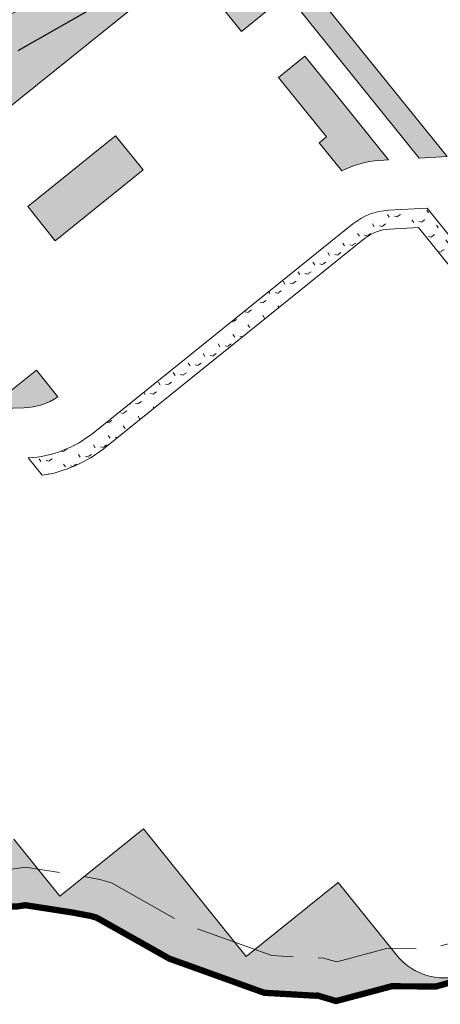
# Model space of a CAD drawing. Header units: millimetres. Extents: x 38389465 to 38395088, y 2473666 to 2480744.
# Tile 1 of 256: x 38391225 to 38391292, y 2473666 to 2473823. Entities that reach past the tile are written whole.
import ezdxf

# ---------------------------------------------------------------- set-up
doc = ezdxf.new("R2010")
doc.units = ezdxf.units.MM
doc.header["$LTSCALE"] = 2
for name, pattern in [('0', [0]), ('CENTER2', [1.125, 0.75, -0.125, 0.125, -0.125]), ('X2', [10, 8, -2])]:
    doc.linetypes.add(name, pattern=pattern)
doc.layers.get('0').update_dxf_attribs({"linetype": 'CONTINUOUS', "lineweight": 9})
doc.layers.add('w-用地红线', color=1, linetype='CONTINUOUS')
for name, color, linetype, lineweight in [('下沉式地面绿化', 80, 'CONTINUOUS', 9), ('建筑控制线', 6, '0', 9), ('普通地面绿化', 122, 'CONTINUOUS', 9), ('普通绿地填充', 114, 'CONTINUOUS', 9)]:
    doc.layers.add(name, color=color, linetype=linetype, lineweight=lineweight)

# ---------------------------------------------------------------- blocks, each defined once
blk = doc.blocks.new('fsd1fsdf2')
at = {"layer": '普通绿地填充'}
h = blk.add_hatch(dxfattribs=at)
h.set_pattern_fill('草坪€^R', color=80, scale=0.9999999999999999, angle=38.83646706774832, style=0)
h.set_pattern_definition([(77.67293413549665, (-375.5004729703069, -439.9241874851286), (-3.96995520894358, 6.19027104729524), [0.779999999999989, -0.1559999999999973, 0.2079999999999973, -0.1559999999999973, 0.779999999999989, -3.119999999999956]), (77.67293413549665, (-375.7083842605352, -440.1448884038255), (-3.96995520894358, 6.19027104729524), [0.519999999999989, -0.3899999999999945, 0.779999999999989, -0.3899999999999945, 0.519999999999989, -2.599999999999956]), (77.67293413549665, (-377.3518742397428, -437.9227856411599), (-3.96995520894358, 6.19027104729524), [0.649999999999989, -0.2599999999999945, 0.649999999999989, -3.639999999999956]), (77.67293413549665, (-378.9229758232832, -440.2408106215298), (-3.96995520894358, 6.19027104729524), [0.2599999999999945, -0.519999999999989, 0.2599999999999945, -4.159999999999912]), (167.6729341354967, (-378.8119600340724, -439.7327993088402), (-6.19027104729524, -3.96995520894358), [0.4679999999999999, -4.731999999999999]), (167.6729341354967, (-375.4308447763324, -438.8748601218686), (-6.19027104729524, -3.96995520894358), [0.5199999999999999, -4.679999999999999]), (167.6729341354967, (-377.1853505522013, -437.1607686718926), (-6.19027104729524, -3.96995520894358), [0.5199999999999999, -4.679999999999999]), (122.6729341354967, (-375.2357231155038, -438.2255469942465), (-5.080113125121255, 1.110157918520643), [0.5199999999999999, -6.833910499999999]), (212.6729341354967, (-375.5243641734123, -439.5463764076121), (-1.110157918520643, -5.080113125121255), [0.5199999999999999, -6.833910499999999]), (141.1078829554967, (-375.2944284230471, -438.3723995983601), (-5.080113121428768, 1.110157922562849), [0.5199999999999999, -11.107553]), (153.6366906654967, (-375.3753368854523, -438.6208544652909), (-5.080113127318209, 1.110157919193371), [0.5199999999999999, -20.92014899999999]), (153.6366906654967, (-377.1298426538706, -436.9067630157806), (-5.080113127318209, 1.110157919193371), [0.416, -21.02414899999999]), (153.6366906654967, (-378.7897568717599, -439.6311970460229), (-5.080113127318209, 1.110157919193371), [0.3639999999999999, -21.07614899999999]), (181.7091776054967, (-375.4863526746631, -439.1288657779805), (-5.080113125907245, 1.11015786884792), [0.5199999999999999, -20.92014899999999]), (181.7091776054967, (-377.2408584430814, -437.4147743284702), (-5.080113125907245, 1.11015786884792), [0.416, -21.02414899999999]), (181.7091776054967, (-378.8341631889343, -439.8344015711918), (-5.080113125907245, 1.11015786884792), [0.3639999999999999, -21.07614899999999]), (194.2379853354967, (-375.5164600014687, -439.388422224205), (-5.080113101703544, 1.11015782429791), [0.5199999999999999, -11.107547])])
edge = h.paths.add_edge_path()
edge.add_line((-425.2405385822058, -470.5641693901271), (-390.5020945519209, -452.2200683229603))
edge.add_line((-390.5020945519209, -452.2200683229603), (-379.256229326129, -415.8094897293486))
edge.add_line((-379.256229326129, -415.8094897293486), (-403.0393522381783, -370.7702696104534))
edge.add_line((-403.0393522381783, -370.7702696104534), (-394.3263554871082, -342.5302686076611))
edge.add_line((-394.3263554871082, -342.5302686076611), (-394.3893555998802, -341.3862685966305))
edge.add_line((-394.3893555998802, -341.3862685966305), (-388.8494281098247, -323.4332928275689))
edge.add_line((-388.8494281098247, -323.4332928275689), (-387.4561578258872, -324.6033407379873))
edge.add_line((-387.4561578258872, -324.6033407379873), (-382.8432330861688, -309.574165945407))
edge.add_line((-382.8432330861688, -309.574165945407), (-372.0282015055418, -274.6046480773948))
edge.add_line((-372.0282015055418, -274.6046480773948), (-373.2774633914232, -274.2524661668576))
edge.add_line((-373.2774633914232, -274.2524661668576), (-373.633108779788, -274.120469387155))
edge.add_line((-373.633108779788, -274.120469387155), (-372.5623638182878, -270.6482660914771))
edge.add_line((-372.5623638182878, -270.6482660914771), (-369.9103647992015, -262.0532657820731))
edge.add_line((-369.9103647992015, -262.0532657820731), (-340.051090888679, -165.2813631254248))
edge.add_line((-340.051090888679, -165.2813631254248), (-321.1379288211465, -188.7739682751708))
edge.add_arc((-325.8115635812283, -192.5365655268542), 5.999999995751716, -51.158692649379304, 38.83645474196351, ccw=False)
edge.add_line((-322.0485705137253, -197.2098816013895), (-322.6724889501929, -197.7096153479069))
edge.add_line((-322.6724889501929, -197.7096153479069), (-325.9945012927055, -193.5833558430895))
edge.add_line((-325.9945012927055, -193.5833558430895), (-348.5841867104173, -211.7700955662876))
edge.add_line((-348.5841867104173, -211.7700955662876), (-344.0066723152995, -217.4557973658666))
edge.add_line((-344.0066723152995, -217.4557973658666), (-349.3887535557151, -221.7887188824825))
edge.add_arc((-339.3551290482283, -234.2517193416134), 16.000000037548, 128.8366009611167, 162.8522191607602)
edge.add_line((-354.6438886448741, -229.5343226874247), (-360.4379497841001, -248.312478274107))
edge.add_arc((-345.1491902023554, -253.0298749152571), 16.00000001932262, 162.8522191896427, 218.8364065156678)
edge.add_line((-357.6122246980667, -263.0634571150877), (-342.9973429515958, -281.2170707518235))
edge.add_arc((-352.3446188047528, -288.7422574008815), 11.99999999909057, -51.04417968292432, 38.836406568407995, ccw=False)
edge.add_line((-344.7999672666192, -298.0738292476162), (-375.2519286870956, -322.5897667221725))
edge.add_arc((-360.2015746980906, -341.2842821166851), 23.99995960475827, 128.8364250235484, 162.8031199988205)
edge.add_line((-383.1286032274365, -334.1885493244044), (-391.0244946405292, -359.7192672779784))
edge.add_arc((-354.7210314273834, -370.9468475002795), 37.99999998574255, 162.8147187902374, 218.836619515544)
edge.add_line((-384.3206497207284, -394.7767152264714), (-361.2698535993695, -423.4086312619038))
edge.add_line((-361.2698535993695, -423.4086312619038), (-364.3078206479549, -425.8544164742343))
edge.add_line((-364.3078206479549, -425.8544164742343), (-367.8129952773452, -428.6763380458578))
edge.add_line((-367.8129952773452, -428.6763380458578), (-376.3812896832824, -435.5744495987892))
edge.add_arc((-386.3231262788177, -442.2945600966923), 11.99999999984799, -51.16338315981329, 34.05643455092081, ccw=False)
edge.add_line((-378.7979053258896, -451.6418083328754), (-400.390448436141, -469.0253859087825))
edge.add_line((-400.390448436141, -469.0253859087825), (-402.2837888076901, -466.6736255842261))
edge.add_line((-402.2837888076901, -466.6736255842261), (-410.0731612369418, -472.9446444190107))
edge.add_line((-410.0731612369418, -472.9446444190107), (-408.2537905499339, -475.2045253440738))
edge.add_arc((-414.3976808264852, -464.8966345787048), 11.99999999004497, 218.8381118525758, 300.7965309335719, ccw=False)
edge.add_line((-423.7447327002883, -472.4220994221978), (-425.2405385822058, -470.5641693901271))
edge = h.paths.add_edge_path()
edge.add_line((-430.6453451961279, -473.4182499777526), (-416.1899076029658, -491.3736115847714))
edge.add_line((-416.1899076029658, -491.3736115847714), (-419.3058438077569, -493.8821673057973))
edge.add_line((-419.3058438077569, -493.8821673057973), (-414.9161659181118, -499.3347394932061))
edge.add_line((-414.9161659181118, -499.3347394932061), (-425.743034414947, -508.0519017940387))
edge.add_line((-425.743034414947, -508.0519017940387), (-415.3333843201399, -520.982123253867))
edge.add_line((-415.3333843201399, -520.982123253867), (-448.1258164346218, -547.3821657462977))
edge.add_line((-448.1258164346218, -547.3821657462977), (-448.1285981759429, -547.3866110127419))
edge.add_arc((-438.0949799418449, -559.849616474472), 16.00000000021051, 128.8365722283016, 218.8365722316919)
edge.add_line((-450.5579854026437, -569.8832347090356), (-439.1445374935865, -584.060160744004))
edge.add_arc((-426.6815320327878, -574.0265425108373), 15.99999999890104, 218.8365722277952, 285.2527757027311)
edge.add_arc((-422.4723579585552, -589.4629430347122), 7.353738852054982e-05, 5.654202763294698, 72.06645533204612)
edge.add_line((-422.4723353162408, -589.4628730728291), (-415.3634169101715, -598.2826537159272))
edge.add_line((-415.3634169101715, -598.2826537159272), (-403.6799371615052, -588.8754064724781))
edge.add_line((-403.6799371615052, -588.8754064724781), (-406.8079125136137, -584.9900547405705))
edge.add_line((-406.8079125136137, -584.9900547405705), (-404.3172262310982, -582.9815300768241))
edge.add_line((-404.3172262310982, -582.9815300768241), (-399.9285872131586, -588.4327899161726))
edge.add_line((-399.9285872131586, -588.4327899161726), (-372.0426011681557, -565.9826443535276))
edge.add_line((-372.0426011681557, -565.9826443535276), (-376.4275977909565, -560.5359110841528))
edge.add_line((-376.4275977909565, -560.5359110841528), (-368.582986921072, -554.158620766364))
edge.add_arc((-371.7352318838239, -565.7371937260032), 12.00000000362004, 38.83657222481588, 74.77043609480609, ccw=False)
edge.add_line((-362.3879777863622, -558.2119800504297), (-361.2244059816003, -559.6572813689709))
edge.add_arc((-370.5716600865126, -567.1824950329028), 11.99999999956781, -75.37094008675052, 38.83657215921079, ccw=False)
edge.add_arc((-347.3361272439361, -656.199965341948), 80.00000003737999, 104.6290599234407, 119.5050055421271)
edge.add_line((-386.7360948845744, -586.5749514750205), (-458.2877445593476, -627.065179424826))
edge.add_arc((-450.4077510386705, -640.9901821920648), 15.9999999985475, 119.5050055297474, 168.6365555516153)
edge.add_line((-466.0941043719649, -637.8376722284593), (-466.4495071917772, -639.606096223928))
edge.add_line((-466.4495071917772, -639.606096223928), (-473.8279370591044, -625.8582777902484))
edge.add_line((-473.8279370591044, -625.8582777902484), (-455.8629382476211, -615.6242757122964))
edge.add_line((-455.8629382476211, -615.6242757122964), (-470.7684322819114, -589.4586817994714))
edge.add_line((-470.7684322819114, -589.4586817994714), (-436.1183398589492, -477.7092734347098))
edge.add_line((-436.1183398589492, -477.7092734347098), (-436.1180916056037, -477.7090735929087))
edge.add_line((-436.1180916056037, -477.7090735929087), (-435.5993400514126, -476.0342733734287))
edge.add_line((-435.5993400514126, -476.0342733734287), (-430.6453451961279, -473.4182499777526))
edge = h.paths.add_edge_path()
edge.add_line((-276.2419519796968, -94.00451941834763), (-266.9833735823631, -105.5048719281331))
edge.add_arc((-276.3306414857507, -113.0300684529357), 11.999999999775, -51.162729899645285, 38.83646710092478, ccw=False)
edge.add_line((-268.8053139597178, -122.3772308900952), (-317.4101608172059, -161.5086137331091))
edge.add_arc((-324.9354883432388, -152.1614512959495), 12.00000000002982, 218.8364670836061, 308.8372701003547, ccw=False)
edge.add_line((-334.2827562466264, -159.6866478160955), (-337.2048816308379, -156.0569899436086))
edge.add_line((-337.2048816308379, -156.0569899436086), (-336.7183772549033, -154.4802619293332))
edge.add_line((-336.7183772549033, -154.4802619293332), (-301.0753813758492, -118.8372578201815))
edge.add_line((-301.0753813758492, -118.8372578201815), (-276.2419519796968, -94.00451941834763))
edge = h.paths.add_edge_path()
edge.add_line((-270.5521237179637, -88.31484948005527), (-265.4323854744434, -83.19525369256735))
edge.add_line((-265.4323854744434, -83.19525369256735), (-248.3120715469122, -105.2344698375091))
edge.add_arc((-252.2989147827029, -101.425409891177), 5.51396922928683, 300.5149839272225, 316.3063870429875, ccw=False)
edge.add_arc((-252.6035956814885, -101.0409001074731), 6.000305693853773, 218.8378814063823, 301.15707268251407, ccw=False)
edge.add_line((-257.2773748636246, -104.8038054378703), (-270.5521237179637, -88.31484948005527))
h.paths.add_polyline_path([(-373.685320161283, -577.4244609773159), (-373.0882498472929, -579.3332581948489), (-365.4530607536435, -576.9449769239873), (-366.050131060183, -575.0361796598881)], flags=16)
h = blk.add_hatch(dxfattribs=at)
h.set_pattern_fill('草坪^^', color=80, scale=0.9999999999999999, angle=38.83646706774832, style=0)
h.set_pattern_definition([(77.67293413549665, (-375.5004729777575, -439.924187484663), (-3.96995520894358, 6.19027104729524), [0.7799999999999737, -0.1559999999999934, 0.2079999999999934, -0.1559999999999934, 0.7799999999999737, -3.119999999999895]), (77.67293413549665, (-375.7083842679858, -440.1448884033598), (-3.96995520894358, 6.19027104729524), [0.5199999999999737, -0.3899999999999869, 0.7799999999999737, -0.3899999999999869, 0.5199999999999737, -2.599999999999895]), (77.67293413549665, (-377.3518742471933, -437.9227856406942), (-3.96995520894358, 6.19027104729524), [0.6499999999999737, -0.2599999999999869, 0.6499999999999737, -3.639999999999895]), (77.67293413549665, (-378.9229758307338, -440.2408106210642), (-3.96995520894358, 6.19027104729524), [0.2599999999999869, -0.5199999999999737, 0.2599999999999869, -4.15999999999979]), (167.6729341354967, (-378.811960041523, -439.7327993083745), (-6.19027104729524, -3.96995520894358), [0.4679999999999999, -4.731999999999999]), (167.6729341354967, (-375.430844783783, -438.8748601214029), (-6.19027104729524, -3.96995520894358), [0.5199999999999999, -4.679999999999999]), (167.6729341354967, (-377.1853505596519, -437.1607686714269), (-6.19027104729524, -3.96995520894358), [0.5199999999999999, -4.679999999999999]), (122.6729341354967, (-375.2357231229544, -438.2255469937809), (-5.080113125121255, 1.110157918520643), [0.5199999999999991, -6.833910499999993]), (212.6729341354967, (-375.5243641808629, -439.5463764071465), (-1.110157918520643, -5.080113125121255), [0.5199999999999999, -6.833910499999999]), (141.1078829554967, (-375.2944284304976, -438.3723995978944), (-5.080113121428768, 1.110157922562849), [0.5199999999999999, -11.107553]), (153.6366906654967, (-375.3753368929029, -438.6208544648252), (-5.080113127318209, 1.110157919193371), [0.5199999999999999, -20.92014899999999]), (153.6366906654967, (-377.1298426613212, -436.9067630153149), (-5.080113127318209, 1.110157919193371), [0.416, -21.02414899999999]), (153.6366906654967, (-378.7897568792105, -439.6311970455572), (-5.080113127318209, 1.110157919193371), [0.3639999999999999, -21.07614899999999]), (181.7091776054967, (-375.4863526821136, -439.1288657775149), (-5.080113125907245, 1.11015786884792), [0.5199999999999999, -20.92014899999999]), (181.7091776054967, (-377.240858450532, -437.4147743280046), (-5.080113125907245, 1.11015786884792), [0.416, -21.02414899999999]), (181.7091776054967, (-378.8341631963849, -439.8344015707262), (-5.080113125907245, 1.11015786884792), [0.3639999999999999, -21.07614899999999]), (194.2379853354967, (-375.5164600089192, -439.3884222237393), (-5.080113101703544, 1.11015782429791), [0.5199999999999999, -11.107547])])
edge = h.paths.add_edge_path()
edge.add_line((-90.92269714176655, -574.2117747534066), (-118.9166971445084, -601.719774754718))
edge.add_line((-118.9166971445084, -601.719774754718), (-228.6296971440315, -709.5307747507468))
edge.add_line((-228.6296971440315, -709.5307747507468), (-233.6856971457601, -714.4987747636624))
edge.add_line((-233.6856971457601, -714.4987747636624), (-243.2326971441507, -717.3237747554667))
edge.add_line((-243.2326971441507, -717.3237747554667), (-253.3476971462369, -722.2957747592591))
edge.add_line((-253.3476971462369, -722.2957747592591), (-260.0356971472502, -724.7407747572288))
edge.add_line((-260.0356971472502, -724.7407747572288), (-270.5276971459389, -727.1297747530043))
edge.add_line((-270.5276971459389, -727.1297747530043), (-276.4816971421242, -729.6447747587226))
edge.add_line((-276.4816971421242, -729.6447747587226), (-280.3996971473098, -731.2997747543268))
edge.add_line((-280.3996971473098, -731.2997747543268), (-284.5126971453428, -733.63777475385))
edge.add_line((-284.5126971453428, -733.63777475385), (-287.1956971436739, -734.6377747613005))
edge.add_line((-287.1956971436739, -734.6377747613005), (-287.2596971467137, -734.6617747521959))
edge.add_line((-287.2596971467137, -734.6617747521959), (-301.3966971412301, -741.1827747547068))
edge.add_line((-301.3966971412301, -741.1827747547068), (-301.5546971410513, -741.2557747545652))
edge.add_line((-301.5546971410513, -741.2557747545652), (-307.3576971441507, -742.8917747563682))
edge.add_line((-307.3576971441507, -742.8917747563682), (-309.2826971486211, -743.4347747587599))
edge.add_line((-309.2826971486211, -743.4347747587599), (-316.3876971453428, -743.4097747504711))
edge.add_line((-316.3876971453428, -743.4097747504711), (-325.2166971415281, -745.7647747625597))
edge.add_line((-325.2166971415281, -745.7647747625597), (-328.1746971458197, -744.8837747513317))
edge.add_line((-328.1746971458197, -744.8837747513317), (-328.1886971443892, -744.8797747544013))
edge.add_line((-328.1886971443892, -744.8797747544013), (-328.280697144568, -744.8747747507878))
edge.add_line((-328.280697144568, -744.8747747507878), (-328.3156971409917, -744.8827747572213))
edge.add_line((-328.3156971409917, -744.8827747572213), (-328.4646971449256, -744.9177747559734))
edge.add_line((-328.4646971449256, -744.9177747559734), (-336.6666971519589, -744.4477747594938))
edge.add_line((-336.6666971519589, -744.4477747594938), (-351.7936971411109, -739.0017747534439))
edge.add_line((-351.7936971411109, -739.0017747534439), (-363.3576971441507, -732.4797747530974))
edge.add_line((-363.3576971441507, -732.4797747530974), (-364.2796971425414, -732.2127747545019))
edge.add_line((-364.2796971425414, -732.2127747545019), (-367.1756971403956, -731.6617747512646))
edge.add_line((-367.1756971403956, -731.6617747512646), (-374.7216971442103, -730.4917747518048))
edge.add_line((-374.7216971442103, -730.4917747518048), (-376.1046971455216, -730.6957747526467))
edge.add_line((-376.1046971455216, -730.6957747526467), (-389.5826971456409, -730.8657747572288))
edge.add_line((-389.5826971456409, -730.8657747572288), (-390.2116971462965, -731.2427747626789))
edge.add_line((-390.2116971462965, -731.2427747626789), (-390.5505184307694, -731.2151026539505))
edge.add_line((-390.5505184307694, -731.2151026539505), (-376.5507341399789, -719.9442666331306))
edge.add_line((-376.5507341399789, -719.9442666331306), (-369.2136089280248, -729.0578913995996))
edge.add_line((-369.2136089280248, -729.0578913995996), (-355.8938062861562, -718.3344896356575))
edge.add_line((-355.8938062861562, -718.3344896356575), (-339.526464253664, -738.6647701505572))
edge.add_line((-339.526464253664, -738.6647701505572), (-324.9003819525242, -726.8897190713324))
edge.add_line((-324.9003819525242, -726.8897190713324), (-315.6712423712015, -738.3534617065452))
edge.add_arc((-307.881863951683, -732.0824503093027), 10.00000000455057, 218.8365722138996, 292.9498985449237)
edge.add_line((-303.9826033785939, -741.2909120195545), (-269.5710203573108, -726.7195608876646))
edge.add_arc((-273.4702809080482, -717.511099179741), 9.999999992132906, 292.9498984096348, 308.836572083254)
edge.add_line((-267.1992695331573, -725.3004776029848), (-249.7881415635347, -711.2832638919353))
edge.add_line((-249.7881415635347, -711.2832638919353), (-247.7645006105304, -713.7968784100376))
edge.add_arc((-243.0908735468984, -710.0342715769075), 6.000000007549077, 218.8365721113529, 299.6820236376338)
edge.add_arc((-269.8309237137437, -663.1197778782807), 60.00000002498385, 299.6820236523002, 314.4988784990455)
edge.add_line((-227.7772055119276, -705.9156280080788), (32.92559733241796, -449.7337278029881))
edge.add_line((32.92559733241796, -449.7337278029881), (34.2513028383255, -451.2077747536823))
edge.add_line((34.2513028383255, -451.2077747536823), (33.74730286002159, -451.7037747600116))
edge.add_line((33.74730286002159, -451.7037747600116), (32.35830284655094, -453.0677747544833))
edge.add_line((32.35830284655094, -453.0677747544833), (31.26030285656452, -454.1467747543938))
edge.add_line((31.26030285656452, -454.1467747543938), (0.8053028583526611, -484.0737747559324))
edge.add_line((0.8053028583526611, -484.0737747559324), (-7.781697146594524, -492.5127747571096))
edge.add_line((-7.781697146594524, -492.5127747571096), (-77.9236971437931, -561.4387747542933))
edge.add_line((-77.9236971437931, -561.4387747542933), (-90.92269714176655, -574.2117747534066))
h = blk.add_hatch(dxfattribs=at)
h.set_pattern_fill('草坪或]"^Q', color=80, scale=0.9999999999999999, angle=38.83646706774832, style=0)
h.set_pattern_definition([(77.67293413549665, (-375.5004729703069, -439.9241874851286), (-3.96995520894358, 6.19027104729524), [0.7799999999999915, -0.1559999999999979, 0.2079999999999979, -0.1559999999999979, 0.7799999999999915, -3.119999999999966]), (77.67293413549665, (-375.7083842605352, -440.1448884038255), (-3.96995520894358, 6.19027104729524), [0.5199999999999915, -0.3899999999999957, 0.7799999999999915, -0.3899999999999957, 0.5199999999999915, -2.599999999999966]), (77.67293413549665, (-377.3518742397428, -437.9227856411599), (-3.96995520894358, 6.19027104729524), [0.6499999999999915, -0.2599999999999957, 0.6499999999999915, -3.639999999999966]), (77.67293413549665, (-378.9229758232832, -440.2408106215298), (-3.96995520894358, 6.19027104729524), [0.2599999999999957, -0.5199999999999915, 0.2599999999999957, -4.159999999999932]), (167.6729341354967, (-378.8119600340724, -439.7327993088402), (-6.19027104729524, -3.96995520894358), [0.4679999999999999, -4.731999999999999]), (167.6729341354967, (-375.4308447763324, -438.8748601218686), (-6.19027104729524, -3.96995520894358), [0.5199999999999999, -4.679999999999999]), (167.6729341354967, (-377.1853505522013, -437.1607686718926), (-6.19027104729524, -3.96995520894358), [0.5199999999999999, -4.679999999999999]), (122.6729341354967, (-375.2357231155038, -438.2255469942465), (-5.080113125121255, 1.110157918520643), [0.5199999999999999, -6.833910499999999]), (212.6729341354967, (-375.5243641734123, -439.5463764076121), (-1.110157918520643, -5.080113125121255), [0.5199999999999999, -6.833910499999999]), (141.1078829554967, (-375.2944284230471, -438.3723995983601), (-5.080113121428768, 1.110157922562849), [0.5199999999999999, -11.107553]), (153.6366906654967, (-375.3753368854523, -438.6208544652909), (-5.080113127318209, 1.110157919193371), [0.5199999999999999, -20.92014899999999]), (153.6366906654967, (-377.1298426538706, -436.9067630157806), (-5.080113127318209, 1.110157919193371), [0.416, -21.02414899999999]), (153.6366906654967, (-378.7897568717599, -439.6311970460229), (-5.080113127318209, 1.110157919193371), [0.3639999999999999, -21.07614899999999]), (181.7091776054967, (-375.4863526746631, -439.1288657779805), (-5.080113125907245, 1.11015786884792), [0.5199999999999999, -20.92014899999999]), (181.7091776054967, (-377.2408584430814, -437.4147743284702), (-5.080113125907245, 1.11015786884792), [0.416, -21.02414899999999]), (181.7091776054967, (-378.8341631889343, -439.8344015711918), (-5.080113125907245, 1.11015786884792), [0.3639999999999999, -21.07614899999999]), (194.2379853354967, (-375.5164600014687, -439.388422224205), (-5.080113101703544, 1.11015782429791), [0.5199999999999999, -11.107547])])
h.paths.add_polyline_path([(-304.686688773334, -582.2359477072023), (-290.6951737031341, -570.9718113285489), (-286.3054409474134, -576.4244274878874), (-300.2969560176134, -587.6885638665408)], flags=17)
edge = h.paths.add_edge_path()
edge.add_line((-281.3434663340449, -539.2858040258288), (-342.1535326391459, -573.9272103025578))
edge.add_line((-342.1535326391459, -573.9272103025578), (-338.6008508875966, -578.3406409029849))
edge.add_line((-338.6008508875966, -578.3406409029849), (-336.2637642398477, -576.4591272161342))
edge.add_line((-336.2637642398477, -576.4591272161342), (-329.9927722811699, -584.2485212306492))
edge.add_line((-329.9927722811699, -584.2485212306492), (-332.3295615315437, -586.129795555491))
edge.add_line((-332.3295615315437, -586.129795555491), (-311.9633914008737, -611.4272726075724))
edge.add_line((-311.9633914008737, -611.4272726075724), (-307.5472724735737, -611.1727503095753))
edge.add_line((-307.5472724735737, -611.1727503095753), (-329.4616587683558, -583.9524394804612))
edge.add_line((-329.4616587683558, -583.9524394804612), (-279.2982850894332, -543.5668900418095))
edge.add_line((-279.2982850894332, -543.5668900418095), (-270.5814552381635, -554.3942853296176))
edge.add_line((-270.5814552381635, -554.3942853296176), (-263.1828273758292, -548.4378985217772))
edge.add_line((-263.1828273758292, -548.4378985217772), (-268.604250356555, -541.7038149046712))
edge.add_arc((-276.3936287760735, -547.9748263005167), 10.00000000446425, 38.83657220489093, 119.6686792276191)
edge.add_line((-281.3434663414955, -539.2858040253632), (-281.3434663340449, -539.2858040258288))
h.paths.add_polyline_path([(-374.3415186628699, -619.1208053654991), (-360.3500044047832, -607.8566696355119), (-355.9602259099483, -613.3093426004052), (-369.951740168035, -624.5734783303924)])
h.paths.add_polyline_path([(-441.5605249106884, -659.0511669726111), (-427.5690106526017, -647.7870312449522), (-423.1792778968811, -653.2396473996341), (-437.1707921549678, -664.503783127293)])
h = blk.add_hatch(dxfattribs=at)
h.set_pattern_fill('草坪或^_', color=80, scale=0.9999999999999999, angle=38.83646706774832, style=0)
h.set_pattern_definition([(58.9539393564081, (-34.44811891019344, 92.90434702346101), (-1.773335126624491, 7.136895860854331), [0.7799999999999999, -0.156, 0.208, -0.156, 0.7799999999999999, -3.12]), (58.9539393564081, (-34.71586139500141, 92.76204465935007), (-1.773335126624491, 7.136895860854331), [0.5199999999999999, -0.39, 0.7799999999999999, -0.39, 0.5199999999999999, -2.6]), (58.9539393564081, (-35.55928446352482, 95.39404722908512), (-1.773335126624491, 7.136895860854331), [0.6499999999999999, -0.26, 0.6499999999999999, -3.64]), (58.9539393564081, (-37.79119774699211, 93.70284555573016), (-1.773335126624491, 7.136895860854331), [0.26, -0.5199999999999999, 0.26, -4.159999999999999]), (148.9539393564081, (-37.52301970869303, 94.14835710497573), (-7.136895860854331, -1.773335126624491), [0.4679999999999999, -4.731999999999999]), (148.9539393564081, (-34.04541630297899, 93.87582353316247), (-7.136895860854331, -1.773335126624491), [0.5199999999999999, -4.679999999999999]), (148.9539393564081, (-35.15701740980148, 96.0623145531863), (-7.136895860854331, -1.773335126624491), [0.5199999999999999, -4.679999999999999]), (103.9539393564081, (-33.652233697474, 94.42817074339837), (-4.455115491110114, 2.681780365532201), [0.5199999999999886, -6.833910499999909]), (193.9539393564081, (-34.3494965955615, 93.26984071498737), (-2.681780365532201, -4.455115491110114), [0.5199999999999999, -6.833910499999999]), (122.3888881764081, (-33.75496269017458, 94.30792618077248), (-4.455115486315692, 2.681780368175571), [0.5199999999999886, -11.10755299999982]), (134.9176958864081, (-33.91132728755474, 94.09857930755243), (-4.455115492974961, 2.681780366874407), [0.5199999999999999, -20.92014899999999]), (134.9176958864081, (-35.02292839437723, 96.28507032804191), (-4.455115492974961, 2.681780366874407), [0.416, -21.02414899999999]), (134.9176958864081, (-37.46938410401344, 94.23745941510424), (-4.455115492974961, 2.681780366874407), [0.3639999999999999, -21.07614899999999]), (162.9901828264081, (-34.17950531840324, 93.65306775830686), (-4.455115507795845, 2.681780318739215), [0.5199999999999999, -20.92014899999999]), (162.9901828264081, (-35.29110642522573, 95.83955877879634), (-4.455115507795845, 2.681780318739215), [0.416, -21.02414899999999]), (162.9901828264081, (-37.57665531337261, 94.05925479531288), (-4.455115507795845, 2.681780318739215), [0.3639999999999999, -21.07614899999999]), (175.5189905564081, (-34.29131875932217, 93.41690308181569), (-4.455115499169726, 2.681780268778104), [0.5199999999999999, -11.107547])])
edge = h.paths.add_edge_path()
edge.add_line((-252.522053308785, -561.6799364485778), (-257.2880997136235, -555.759912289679))
edge.add_line((-257.2880997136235, -555.759912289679), (-264.6866373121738, -561.7162723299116))
edge.add_line((-264.6866373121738, -561.7162723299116), (-257.0992876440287, -571.1407394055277))
edge.add_line((-257.0992876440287, -571.1407394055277), (-258.2680814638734, -572.0816994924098))
edge.add_line((-258.2680814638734, -572.0816994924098), (-256.0726829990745, -574.8086685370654))
edge.add_line((-256.0726829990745, -574.8086685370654), (-254.8197115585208, -576.3650212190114))
edge.add_line((-254.8197115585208, -576.3650212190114), (-254.0401507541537, -575.7374208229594))
edge.add_arc((-260.3085496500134, -567.9497697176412), 9.99701627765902, 308.8311173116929, 398.8416711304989)
edge.add_line((-252.522053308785, -561.6799364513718), (-252.522053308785, -561.6799364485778))
edge = h.paths.add_edge_path()
edge.add_line((-324.3281625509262, -613.4511570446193), (-327.9293047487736, -608.978072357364))
edge.add_line((-327.9293047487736, -608.978072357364), (-326.760864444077, -608.0373972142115))
edge.add_line((-326.760864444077, -608.0373972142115), (-334.3831130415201, -598.5696472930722))
edge.add_line((-334.3831130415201, -598.5696472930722), (-330.1764254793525, -595.182960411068))
edge.add_line((-330.1764254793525, -595.182960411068), (-324.7517522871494, -601.9210754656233))
edge.add_line((-324.7517522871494, -601.9210754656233), (-319.7351910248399, -608.1522739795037))
edge.add_line((-319.7351910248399, -608.1522739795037), (-316.8708744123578, -611.7101145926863))
edge.add_line((-316.8708744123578, -611.7101145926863), (-318.2853099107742, -611.7916353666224))
edge.add_arc((-317.4222196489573, -626.7667839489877), 14.99999999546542, 93.29858381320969, 117.4128626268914)
edge.add_arc((-324.3280581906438, -613.4510286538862), 0.0001654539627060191, 206.7801010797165, 230.8946349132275)
edge = h.paths.add_edge_path()
edge.add_arc((-375.2415626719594, -640.9764547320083), 10.24040755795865, 271.9460574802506, 303.90095765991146, ccw=False)
edge.add_line((-374.893812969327, -651.2109560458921), (-380.30720115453, -651.3968333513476))
edge.add_line((-380.30720115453, -651.3968333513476), (-400.2193821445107, -626.664036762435))
edge.add_line((-400.2193821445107, -626.664036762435), (-397.8825845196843, -624.7827557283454))
edge.add_line((-397.8825845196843, -624.7827557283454), (-404.1535764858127, -616.9933617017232))
edge.add_line((-404.1535764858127, -616.9933617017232), (-406.490273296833, -618.8745615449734))
edge.add_line((-406.490273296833, -618.8745615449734), (-414.3536302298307, -609.1069214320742))
edge.add_line((-414.3536302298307, -609.1069214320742), (-383.7758593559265, -591.803324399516))
edge.add_arc((-347.3308893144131, -656.20646217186), 73.99999997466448, 104.2018758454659, 119.50500554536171, ccw=False)
edge.add_arc((-381.6783669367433, -520.4852376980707), 65.99999999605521, 284.201875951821, 299.668679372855)
edge.add_line((-349.0094388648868, -577.8327846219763), (-345.6739967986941, -575.9326978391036))
edge.add_line((-345.6739967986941, -575.9326978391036), (-336.0711424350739, -587.8608970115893))
edge.add_line((-336.0711424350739, -587.8608970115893), (-340.2778873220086, -591.2476300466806))
edge.add_line((-340.2778873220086, -591.2476300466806), (-348.9613373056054, -580.4617315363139))
edge.add_line((-348.9613373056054, -580.4617315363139), (-399.1248657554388, -620.8471396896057))
edge.add_line((-399.1248657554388, -620.8471396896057), (-376.9245273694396, -648.4226103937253))
edge.add_line((-376.9245273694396, -648.4226103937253), (-372.9524201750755, -645.2247897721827))
edge.add_line((-372.9524201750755, -645.2247897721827), (-369.529883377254, -649.4760233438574))
edge = h.paths.add_edge_path()
edge.add_line((-395.1516079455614, -648.9045848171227), (-391.467017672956, -653.4813055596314))
edge.add_arc((-383.2407021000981, -669.6135514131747), 18.10860635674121, 96.41704712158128, 117.01839708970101, ccw=False)
edge.add_line((-385.2646032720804, -651.6184007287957), (-387.6562062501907, -648.6477202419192))
edge.add_line((-387.6562062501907, -648.6477202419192), (-392.6730042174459, -642.4162252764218))
edge.add_line((-392.6730042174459, -642.4162252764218), (-398.0675416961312, -635.7155241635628))
edge.add_line((-398.0675416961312, -635.7155241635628), (-401.5723840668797, -638.5371750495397))
edge.add_line((-401.5723840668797, -638.5371750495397), (-393.9831944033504, -647.9639276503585))
edge.add_line((-393.9831944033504, -647.9639276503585), (-395.1516079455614, -648.9045848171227))
edge = h.paths.add_edge_path()
edge.add_line((-464.9299777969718, -662.5340040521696), (-465.2633539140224, -664.1884981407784))
edge.add_arc((-455.460380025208, -666.1637710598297), 10.00000000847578, 168.6076010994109, 218.8364669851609)
edge.add_line((-463.2497699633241, -672.4347681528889), (-450.7856430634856, -687.916826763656))
edge.add_arc((-442.9960389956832, -681.6455114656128), 10.00036634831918, 218.837117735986, 308.8315532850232)
edge.add_line((-436.7254802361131, -689.4357245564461), (-440.1743057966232, -685.1511036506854))
edge.add_line((-440.1743057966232, -685.1511036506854), (-444.1467641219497, -688.3492190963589))
edge.add_line((-444.1467641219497, -688.3492190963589), (-464.9299777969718, -662.5340040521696))
h = blk.add_hatch(dxfattribs=at)
h.set_pattern_fill('GRASS', color=122, scale=0.9999999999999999, angle=38.83646706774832, style=0)
h.set_pattern_definition([(167.6729341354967, (-375.7319180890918, -441.4704245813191), (-2.375624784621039, -1.523539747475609), [0.5291613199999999, -3.4620203]), (122.6729341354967, (-375.7319180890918, -441.4704245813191), (-2.375626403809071, -1.523540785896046), [0.5291613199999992, -2.293032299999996]), (212.6729341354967, (-375.7319180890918, -441.4704245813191), (1.523540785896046, -2.375626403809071), [0.5291613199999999, -2.293032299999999])])
edge = h.paths.add_edge_path()
edge.add_line((-294.8624400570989, -639.0473750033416), (-297.1992878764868, -640.9286989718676))
edge.add_line((-297.1992878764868, -640.9286989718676), (-312.1010331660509, -622.4534601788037))
edge.add_line((-312.1010331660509, -622.4534601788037), (-316.692403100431, -622.7180830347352))
edge.add_arc((-316.2896276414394, -629.7064857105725), 7.000000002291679, 93.29858385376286, 128.8365722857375)
edge.add_line((-320.6793356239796, -624.2539208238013), (-362.0676950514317, -657.5745351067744))
edge.add_arc((-375.2368189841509, -641.2168404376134), 21.00000000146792, 278.78473184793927, 308.8365722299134, ccw=False)
edge.add_line((-372.0296467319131, -661.9704918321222), (-374.2675616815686, -659.1907222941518))
edge.add_line((-374.2675616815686, -659.1907222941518), (-374.2710031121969, -659.1864476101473))
edge.add_arc((-375.23088016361, -641.2120592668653), 18.00000000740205, 273.0568335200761, 308.8365722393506)
edge.add_line((-363.9430596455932, -655.2329404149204), (-322.5606390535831, -621.9171073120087))
edge.add_arc((-316.2896276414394, -629.7064857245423), 10.00000000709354, 93.29858390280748, 128.8365722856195, ccw=False)
edge.add_line((-316.8650211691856, -619.7230533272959), (-310.7057061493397, -619.3680622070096))
edge.add_line((-310.7057061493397, -619.3680622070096), (-294.8624400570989, -639.0473750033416))
at = {"layer": '下沉式地面绿化', "linetype": 'ByBlock', "flags": 128}
blk.add_lwpolyline([(-307.3576971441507, -742.8917747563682), (-309.2826971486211, -743.4347747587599), (-316.3876971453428, -743.4097747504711), (-325.2166971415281, -745.7647747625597), (-328.1746971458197, -744.8837747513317), (-328.1886971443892, -744.8797747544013), (-328.280697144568, -744.8747747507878), (-328.3156971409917, -744.8827747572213), (-328.4646971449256, -744.9177747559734), (-336.6666971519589, -744.4477747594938), (-351.7936971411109, -739.0017747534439), (-363.3576971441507, -732.4797747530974), (-364.2796971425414, -732.2127747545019), (-367.1756971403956, -731.6617747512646), (-374.7216971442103, -730.4917747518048), (-376.1046971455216, -730.6957747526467)], dxfattribs=at)
blk.add_lwpolyline([(-376.5507341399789, -719.9442666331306), (-369.2136089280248, -729.0578913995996), (-355.8938062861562, -718.3344896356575), (-339.526464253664, -738.6647701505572), (-324.9003819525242, -726.8897190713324), (-315.6712423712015, -738.3534617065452, 0.3351452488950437), (-303.9826033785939, -741.2909120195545)], format="xyb", dxfattribs=at)
for points in [[(-281.3434663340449, -539.2858040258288), (-342.1535326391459, -573.9272103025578), (-338.6008508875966, -578.3406409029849), (-336.2637642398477, -576.4591272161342), (-329.9927722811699, -584.2485212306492), (-332.3295615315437, -586.129795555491), (-311.9633914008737, -611.4272726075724), (-307.5472724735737, -611.1727503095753), (-329.4616587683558, -583.9524394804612), (-279.2982850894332, -543.5668900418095), (-270.5814552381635, -554.3942853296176), (-263.1828273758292, -548.4378985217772), (-268.604250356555, -541.7038149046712, 0.3680874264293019), (-281.3434663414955, -539.2858040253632)], [(-369.529883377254, -649.4760233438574, -0.1403401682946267), (-374.893812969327, -651.2109560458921), (-380.30720115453, -651.3968333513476), (-400.2193821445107, -626.664036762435), (-397.8825845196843, -624.7827557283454), (-404.1535764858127, -616.9933617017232), (-406.490273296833, -618.8745615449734), (-414.3536302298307, -609.1069214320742), (-383.7758593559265, -591.803324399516, -0.06687191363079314), (-365.4859845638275, -584.4681006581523, 0.06758930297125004), (-349.0094388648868, -577.8327846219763), (-345.6739967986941, -575.9326978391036), (-336.0711424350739, -587.8608970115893), (-340.2778873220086, -591.2476300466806), (-348.9613373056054, -580.4617315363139), (-399.1248657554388, -620.8471396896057), (-376.9245273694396, -648.4226103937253), (-372.9524201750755, -645.2247897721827)], [(-324.3281625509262, -613.4511570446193), (-327.9293047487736, -608.978072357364), (-326.760864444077, -608.0373972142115), (-334.3831130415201, -598.5696472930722), (-330.1764254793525, -595.182960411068), (-324.7517522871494, -601.9210754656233), (-319.7351910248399, -608.1522739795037), (-316.8708744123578, -611.7101145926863), (-318.2853099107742, -611.7916353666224, 0.1056084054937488), (-324.3282058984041, -613.4511032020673, 0.1056084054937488), (-324.3281625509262, -613.4511570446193)]]:
    blk.add_lwpolyline(points, format="xyb", close=True, dxfattribs=at)
blk.add_lwpolyline([(-374.3415186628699, -619.1208053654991), (-360.3500044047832, -607.8566696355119), (-355.9602259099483, -613.3093426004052), (-369.951740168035, -624.5734783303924)], close=True, dxfattribs=at)
at = {"layer": '普通地面绿化', "linetype": 'ByBlock', "flags": 128}
blk.add_lwpolyline([(-294.8624400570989, -639.0473750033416), (-297.1992878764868, -640.9286989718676), (-312.1010331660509, -622.4534601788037), (-316.692403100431, -622.7180830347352, 0.1563186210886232), (-320.6793356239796, -624.2539208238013), (-362.0676950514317, -657.5745351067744, -0.1318826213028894), (-372.0296467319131, -661.9704918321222), (-374.2675616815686, -659.1907222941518), (-374.2710031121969, -659.1864476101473, 0.1573994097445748), (-363.9430596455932, -655.2329404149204), (-322.5606390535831, -621.9171073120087, -0.1563186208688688), (-316.8650211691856, -619.7230533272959), (-310.7057061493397, -619.3680622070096)], format="xyb", close=True, dxfattribs=at)

msp = doc.modelspace()

# ---------------------------------------------------------------- linework, layer by layer
at = {"layer": 'w-用地红线', "linetype": 'CENTER2', "ltscale": 10, "const_width": 1, "flags": 128}
msp.add_lwpolyline([(38391477.7044162, 2474152.065357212), (38391477.7154162, 2474152.074357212), (38391478.2204162, 2474152.481357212), (38391495.1314162, 2474131.475357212), (38391582.3654162, 2474023.120357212), (38391599.5834162, 2474002.205357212), (38391617.2534162, 2473981.671357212), (38391635.3684162, 2473961.529357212), (38391634.8644162, 2473961.033357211), (38391633.4754162, 2473959.669357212), (38391632.3774162, 2473958.590357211), (38391601.9224162, 2473928.663357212), (38391593.3354162, 2473920.224357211), (38391523.1934162, 2473851.298357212), (38391510.1944162, 2473838.525357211), (38391482.2004162, 2473811.017357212), (38391372.4874162, 2473703.206357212), (38391367.4314162, 2473698.238357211), (38391357.8844162, 2473695.413357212), (38391347.7694162, 2473690.441357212), (38391341.0814162, 2473687.996357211), (38391330.5894162, 2473685.607357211), (38391324.6354162, 2473683.092357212), (38391320.7174162, 2473681.437357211), (38391316.6044162, 2473679.099357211), (38391313.9214162, 2473678.099357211), (38391313.8574162, 2473678.075357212), (38391299.7204162, 2473671.554357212), (38391299.5624162, 2473671.481357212), (38391293.7594162, 2473669.845357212), (38391291.8344162, 2473669.302357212), (38391284.7294162, 2473669.327357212), (38391275.9004162, 2473666.972357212), (38391272.9424162, 2473667.853357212), (38391272.9284162, 2473667.857357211), (38391272.8364162, 2473667.862357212), (38391272.8014162, 2473667.854357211), (38391272.6524162, 2473667.819357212), (38391264.4504162, 2473668.289357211), (38391249.3234162, 2473673.735357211), (38391237.7594162, 2473680.257357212), (38391236.8374162, 2473680.524357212), (38391233.9414162, 2473681.075357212), (38391226.3954162, 2473682.245357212), (38391225.0124162, 2473682.041357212), (38391211.5344162, 2473681.871357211), (38391210.9054162, 2473681.494357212), (38391207.2444162, 2473681.793357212), (38391207.4084162, 2473681.048357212), (38391207.2714162, 2473680.144357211), (38391207.2584162, 2473680.059357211), (38391207.1374162, 2473679.592357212), (38391206.4484162, 2473679.365357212), (38391203.4224162, 2473680.602357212), (38391197.2164162, 2473683.139357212), (38391184.4994162, 2473688.337357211), (38391181.1034162, 2473691.071357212), (38391178.1204162, 2473693.472357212), (38391177.8504162, 2473693.499357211), (38391167.8564162, 2473690.689357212), (38391156.3034162, 2473686.306357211), (38391151.0704162, 2473687.329357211), (38391146.7324162, 2473688.178357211), (38391139.3704162, 2473695.204357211), (38391135.8804162, 2473697.976357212), (38391135.0734162, 2473699.427357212), (38391129.0454162, 2473700.057357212), (38391124.4744162, 2473701.939357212), (38391121.9194162, 2473706.175357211), (38391122.3234162, 2473713.907357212), (38391123.9404162, 2473725.300357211), (38391128.2054162, 2473755.641357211), (38391129.6604162, 2473761.613357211), (38391130.7604162, 2473766.129357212), (38391132.4414162, 2473769.725357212), (38391133.5634162, 2473769.947357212), (38391136.10859081, 2473770.449391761), (38391127.29441423, 2473786.872357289), (38391145.25941304, 2473797.106359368), (38391130.35141002, 2473823.276357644), (38391165.00039709, 2473935.02136165), (38391165.51939689, 2473936.696361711), (38391210.61639414, 2473960.510366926), (38391221.86238993, 2473996.921368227), (38391198.07938472, 2474041.960365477), (38391206.79238146, 2474070.200366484), (38391206.72938132, 2474071.344366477), (38391212.26930886, 2474089.29734226), (38391213.66257913, 2474088.127294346), (38391218.2755056, 2474103.156472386), (38391229.09053545, 2474138.125987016), (38391227.84127356, 2474138.478168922), (38391227.48562816, 2474138.610165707), (38391228.55637314, 2474142.082369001), (38391231.20837215, 2474150.677369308), (38391264.40035971, 2474258.250373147), (38391300.04335558, 2474293.893377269), (38391335.68635146, 2474329.535381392), (38391403.09355685, 2474242.7611567), (38391454.0923686, 2474181.394395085), (38391477.70437199, 2474152.065397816)], close=True, dxfattribs=at)
at = {"layer": 'w-用地红线', "linetype": 'CENTER2', "ltscale": 10}
msp.add_lwpolyline([(38391477.70437199, 2474152.065397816), (38391467.75338201, 2474065.410396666), (38391458.59739123, 2473985.671395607), (38391458.1533915, 2473983.378395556), (38391456.26439233, 2473976.198395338), (38391455.74739251, 2473974.625395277), (38391455.40039264, 2473973.565395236), (38391454.5743929, 2473971.255395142), (38391452.96339335, 2473967.336394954), (38391450.93139386, 2473962.926394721), (38391447.8643945, 2473957.380394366), (38391443.9763952, 2473951.352393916), (38391439.67339584, 2473945.779393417), (38391434.73839647, 2473940.343392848), (38391428.01139718, 2473934.263392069), (38391426.09539735, 2473932.861391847), (38391375.09487942, 2473903.807029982), (38391140.55018244, 2473770.196156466), (38391138.15241608, 2473770.829358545), (38391136.12041613, 2473770.42735831)], dxfattribs=at)
at = {"layer": '建筑控制线', "linetype": 'X2', "flags": 128}
msp.add_lwpolyline([(38391212.96128104, 2474071.191056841), (38391217.99765783, 2474087.512193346), (38391218.54224674, 2474089.279102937), (38391233.21465716, 2474136.827191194), (38391234.28998674, 2474140.314259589), (38391236.94170394, 2474148.908342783), (38391269.69505635, 2474255.059715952), (38391275.93901268, 2474261.303672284), (38391329.86771024, 2474315.230856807, 0.01097175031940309), (38391371.48218916, 2474261.153164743), (38391590.47358929, 2473989.139129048, 0.01727729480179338), (38391620.0525605, 2473954.891226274), (38391597.71703533, 2473932.942933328), (38391589.12992376, 2473924.503823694), (38391518.9880336, 2473855.577931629), (38391505.9891418, 2473842.805037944), (38391477.99508717, 2473815.296984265), (38391368.28203334, 2473707.485931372), (38391364.29376531, 2473703.567079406), (38391355.69415098, 2473701.022415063), (38391345.4092771, 2473695.966914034), (38391339.37849214, 2473693.762178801), (38391328.74178975, 2473691.340230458), (38391322.30072612, 2473688.619492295), (38391318.0583977, 2473686.827492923), (38391314.05784556, 2473684.553412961), (38391311.82030184, 2473683.719442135), (38391311.54435468, 2473683.615961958), (38391297.47826157, 2473677.127669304), (38391292.13134068, 2473675.620248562), (38391291.01473399, 2473675.305278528), (38391283.9533375, 2473675.330125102), (38391275.990203, 2473673.206081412), (38391274.62296681, 2473673.613294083), (38391273.92786822, 2473673.811893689), (38391272.32077495, 2473673.899235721), (38391272.14226457, 2473673.858433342), (38391265.66328236, 2473674.229699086), (38391251.83100613, 2473679.209574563), (38391240.09888118, 2473685.826395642), (38391238.23569985, 2473686.36595032), (38391234.96209767, 2473686.988793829), (38391226.41779228, 2473688.313580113), (38391224.53466422, 2473688.035808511), (38391209.83914374, 2473687.850451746), (38391209.47347607, 2473687.631283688), (38391200.23973451, 2473688.385418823), (38391199.48681935, 2473688.693208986), (38391187.5800117, 2473693.56004757), (38391184.86600222, 2473695.745001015), (38391180.49269053, 2473699.265055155), (38391177.31854834, 2473699.582469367), (38391165.97657904, 2473696.393462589), (38391155.77511186, 2473692.523209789), (38391152.22156696, 2473693.217892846), (38391149.60605317, 2473693.729781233), (38391143.31562646, 2473699.7331143), (38391140.54497539, 2473701.933757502), (38391138.8004078, 2473705.070520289), (38391130.52964933, 2473705.934916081), (38391128.58957301, 2473706.733696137), (38391128.00722184, 2473707.699191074), (38391128.30133534, 2473713.328115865), (38391129.88144467, 2473724.4611929), (38391134.10548839, 2473754.510831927), (38391135.48989431, 2473760.193080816), (38391136.44868118, 2473764.1293367), (38391136.57574309, 2473764.401147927), (38391137.9588729, 2473764.674778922), (38391141.38924466, 2473763.768886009), (38391145.30602827, 2473766.000122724), (38391135.34776924, 2473784.554798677), (38391153.44271497, 2473794.86282399), (38391136.852968, 2473823.985018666), (38391170.51580473, 2473932.549585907), (38391215.61579078, 2473956.365162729), (38391228.32863314, 2473997.525335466), (38391204.54514061, 2474042.565268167), (38391213.02421383, 2474070.04708008)], format="xyb", dxfattribs=at)

# ---------------------------------------------------------------- block references
at = {"color": 3, "linetype": 'ByBlock'}
msp.add_blockref('fsd1fsdf2', (38391601.11873697, 2474412.730635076), dxfattribs=at)

doc.saveas('drawing.dxf')
